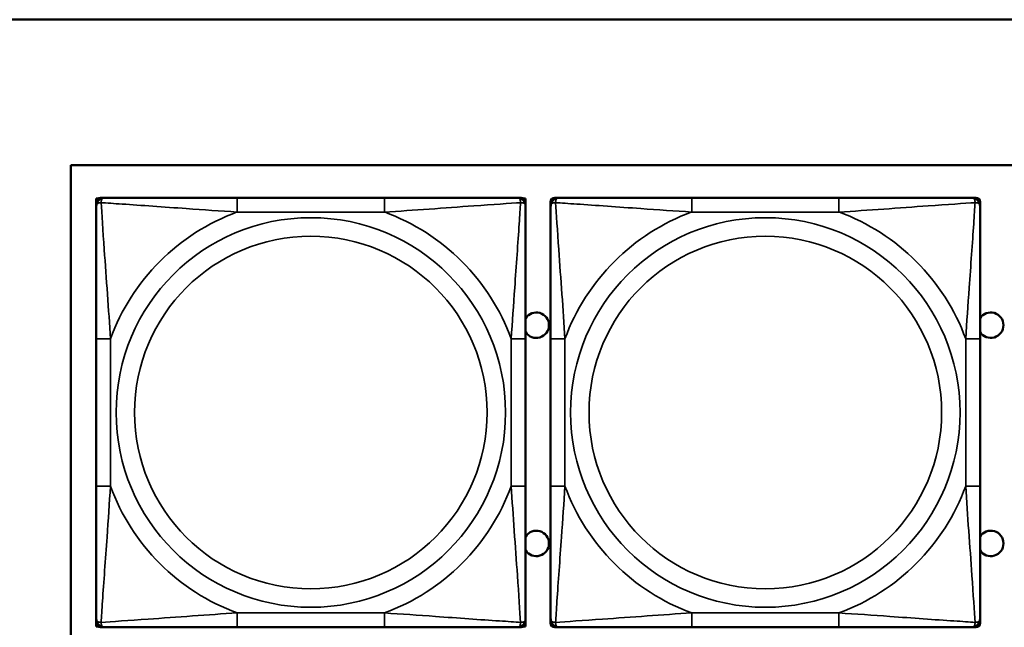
# Model space of a CAD drawing. Header units: inches. Extents: x 3.2 to 29.7, y 5.5 to 19.1.
# Tile 18 of 39: x 15.9 to 17.3, y 8 to 8.8. Entities that reach past the tile are written whole.
import ezdxf

# ---------------------------------------------------------------- set-up
doc = ezdxf.new("R2010")
doc.units = ezdxf.units.IN
doc.header["$MEASUREMENT"] = 0
doc.layers.add('Visible (ANSI)', color=7, linetype='Continuous', lineweight=50)
doc.layers.add('Visible Narrow (ANSI)', color=7, linetype='Continuous', lineweight=35)

msp = doc.modelspace()

# ---------------------------------------------------------------- linework, layer by layer
at = {"layer": 'Visible (ANSI)'}
for p, q in [((9.0372, 8.794), (28.0372, 8.794)), ((16.0072, 8.594), (21.0422, 8.594)), ((16.0072, 7.294), (16.0072, 8.594)), ((16.0422, 8.548), (16.0442, 8.548)), ((16.0422, 8.5451), (16.0422, 8.548)), ((16.0478, 8.5492), (16.0538, 8.5492)), ((16.4384, 8.5492), (16.2361, 8.5492)), ((16.6207, 8.5492), (16.6266, 8.5492)), ((16.6303, 8.548), (16.6326, 8.548)), ((16.6326, 8.548), (16.6326, 8.3216)), ((16.6728, 8.5492), (16.6788, 8.5492)), ((17.0634, 8.5492), (16.8611, 8.5492)), ((17.2457, 8.5492), (17.2516, 8.5492)), ((16.0419, 8.5374), (16.0419, 8.5433)), ((16.6325, 8.5433), (16.6325, 8.5374)), ((16.6669, 8.5374), (16.6669, 8.5433)), ((17.2575, 8.5433), (17.2575, 8.5374)), ((16.0419, 8.3551), (16.0419, 8.1528)), ((16.6325, 8.1528), (16.6325, 8.3551)), ((16.6669, 8.3551), (16.6669, 8.1528)), ((17.2575, 8.1528), (17.2575, 8.3551)), ((16.6325, 8.3216), (16.6326, 8.3216)), ((16.6326, 8.3216), (16.6326, 8.1641)), ((16.6326, 8.1641), (16.6325, 8.1641)), ((16.6326, 8.1641), (16.6326, 7.9597)), ((16.0419, 7.9646), (16.0419, 7.9705)), ((16.0422, 7.9597), (16.0422, 7.9628)), ((16.6325, 7.9705), (16.6325, 7.9646)), ((16.6669, 7.9646), (16.6669, 7.9705)), ((17.2575, 7.9705), (17.2575, 7.9646)), ((16.0446, 7.9597), (16.0422, 7.9597)), ((16.0538, 7.9587), (16.0478, 7.9587)), ((16.2361, 7.9587), (16.4384, 7.9587)), ((16.6266, 7.9587), (16.6207, 7.9587)), ((16.6326, 7.9597), (16.6299, 7.9597)), ((16.6788, 7.9587), (16.6728, 7.9587)), ((16.8611, 7.9587), (17.0634, 7.9587)), ((17.2516, 7.9587), (17.2457, 7.9587))]:
    msp.add_line(p, q, dxfattribs=at)
for centre, radius, start, end in [((16.0478, 8.5433), 0.00591, 90, 180), ((16.0538, 8.5374), 0.0118, 90, 180), ((16.6207, 8.5374), 0.0118, 0, 90), ((16.6266, 8.5433), 0.00591, 0, 90), ((16.6728, 8.5433), 0.00591, 90, 180), ((16.6788, 8.5374), 0.0118, 90, 180), ((17.2457, 8.5374), 0.0118, 0, 90), ((17.2516, 8.5433), 0.00591, 0, 90), ((16.6472, 8.374), 0.0175, 213.5649, 146.4351), ((17.2722, 8.374), 0.0175, 212.7123, 147.2877), ((16.6472, 8.074), 0.0175, 213.5649, 146.4351), ((17.2722, 8.074), 0.0175, 212.7123, 147.2877), ((16.0538, 7.9705), 0.0118, 180, 270), ((16.0478, 7.9646), 0.00591, 180, 270), ((16.6207, 7.9705), 0.0118, 270, 0), ((16.6266, 7.9646), 0.00591, 270, 0), ((16.6788, 7.9705), 0.0118, 180, 270), ((16.6728, 7.9646), 0.00591, 180, 270), ((17.2457, 7.9705), 0.0118, 270, 0), ((17.2516, 7.9646), 0.00591, 270, 0)]:
    msp.add_arc(centre, radius, start, end, dxfattribs=at)
for points, knots in [([(16.2361, 8.5492), (16.2124, 8.5492), (16.1884, 8.5492), (16.1651, 8.5492), (16.1344, 8.5492), (16.1035, 8.5492), (16.0803, 8.5492), (16.0682, 8.5492), (16.0586, 8.5492), (16.0538, 8.5492)], [0.2569537, 0.2569537, 0.2569537, 0.2569537, 0.4371919, 0.4371919, 0.4371919, 0.6739428, 0.6739428, 0.6739428, 0.7963818, 0.7963818, 0.7963818, 0.7963818]), ([(16.6207, 8.5492), (16.6149, 8.5492), (16.6025, 8.5492), (16.5872, 8.5492), (16.5638, 8.5492), (16.5347, 8.5492), (16.5056, 8.5492), (16.4834, 8.5492), (16.4608, 8.5492), (16.4384, 8.5492)], [-0.7968224, -0.7968224, -0.7968224, -0.7968224, -0.6514613, -0.6514613, -0.6514613, -0.427691, -0.427691, -0.427691, -0.2569517, -0.2569517, -0.2569517, -0.2569517]), ([(16.8611, 8.5492), (16.8374, 8.5492), (16.8134, 8.5492), (16.7901, 8.5492), (16.7594, 8.5492), (16.7285, 8.5492), (16.7053, 8.5492), (16.6932, 8.5492), (16.6836, 8.5492), (16.6788, 8.5492)], [0.2569537, 0.2569537, 0.2569537, 0.2569537, 0.4371919, 0.4371919, 0.4371919, 0.6739428, 0.6739428, 0.6739428, 0.7963818, 0.7963818, 0.7963818, 0.7963818]), ([(17.2457, 8.5492), (17.2399, 8.5492), (17.2275, 8.5492), (17.2122, 8.5492), (17.1888, 8.5492), (17.1597, 8.5492), (17.1306, 8.5492), (17.1084, 8.5492), (17.0858, 8.5492), (17.0634, 8.5492)], [-0.7968224, -0.7968224, -0.7968224, -0.7968224, -0.6514613, -0.6514613, -0.6514613, -0.427691, -0.427691, -0.427691, -0.2569517, -0.2569517, -0.2569517, -0.2569517]), ([(16.0419, 8.5374), (16.0419, 8.5317), (16.0419, 8.5192), (16.0419, 8.504), (16.0419, 8.4805), (16.0419, 8.4514), (16.0419, 8.4223), (16.0419, 8.4002), (16.0419, 8.3775), (16.0419, 8.3551)], [-0.7968224, -0.7968224, -0.7968224, -0.7968224, -0.6514613, -0.6514613, -0.6514613, -0.427691, -0.427691, -0.427691, -0.2569517, -0.2569517, -0.2569517, -0.2569517]), ([(16.6325, 8.3551), (16.6325, 8.3788), (16.6325, 8.4028), (16.6325, 8.4261), (16.6325, 8.4568), (16.6325, 8.4877), (16.6325, 8.5109), (16.6325, 8.5229), (16.6325, 8.5326), (16.6325, 8.5374)], [0.2569537, 0.2569537, 0.2569537, 0.2569537, 0.4371919, 0.4371919, 0.4371919, 0.6739428, 0.6739428, 0.6739428, 0.7963818, 0.7963818, 0.7963818, 0.7963818]), ([(16.6669, 8.5374), (16.6669, 8.5317), (16.6669, 8.5192), (16.6669, 8.504), (16.6669, 8.4805), (16.6669, 8.4514), (16.6669, 8.4223), (16.6669, 8.4002), (16.6669, 8.3775), (16.6669, 8.3551)], [-0.7968224, -0.7968224, -0.7968224, -0.7968224, -0.6514613, -0.6514613, -0.6514613, -0.427691, -0.427691, -0.427691, -0.2569517, -0.2569517, -0.2569517, -0.2569517]), ([(17.2575, 8.3551), (17.2575, 8.3788), (17.2575, 8.4028), (17.2575, 8.4261), (17.2575, 8.4568), (17.2575, 8.4877), (17.2575, 8.5109), (17.2575, 8.5229), (17.2575, 8.5326), (17.2575, 8.5374)], [0.2569537, 0.2569537, 0.2569537, 0.2569537, 0.4371919, 0.4371919, 0.4371919, 0.6739428, 0.6739428, 0.6739428, 0.7963818, 0.7963818, 0.7963818, 0.7963818]), ([(16.0419, 8.1528), (16.0419, 8.1291), (16.0419, 8.1052), (16.0419, 8.0818), (16.0419, 8.0511), (16.0419, 8.0202), (16.0419, 7.997), (16.0419, 7.985), (16.0419, 7.9753), (16.0419, 7.9705)], [0.2569537, 0.2569537, 0.2569537, 0.2569537, 0.4371919, 0.4371919, 0.4371919, 0.6739428, 0.6739428, 0.6739428, 0.7963818, 0.7963818, 0.7963818, 0.7963818]), ([(16.6325, 7.9705), (16.6325, 7.9762), (16.6325, 7.9887), (16.6325, 8.0039), (16.6325, 8.0274), (16.6325, 8.0565), (16.6325, 8.0856), (16.6325, 8.1077), (16.6325, 8.1304), (16.6325, 8.1528)], [-0.7968224, -0.7968224, -0.7968224, -0.7968224, -0.6514613, -0.6514613, -0.6514613, -0.427691, -0.427691, -0.427691, -0.2569517, -0.2569517, -0.2569517, -0.2569517]), ([(16.6669, 8.1528), (16.6669, 8.1291), (16.6669, 8.1052), (16.6669, 8.0818), (16.6669, 8.0511), (16.6669, 8.0202), (16.6669, 7.997), (16.6669, 7.985), (16.6669, 7.9753), (16.6669, 7.9705)], [0.2569537, 0.2569537, 0.2569537, 0.2569537, 0.4371919, 0.4371919, 0.4371919, 0.6739428, 0.6739428, 0.6739428, 0.7963818, 0.7963818, 0.7963818, 0.7963818]), ([(17.2575, 7.9705), (17.2575, 7.9762), (17.2575, 7.9887), (17.2575, 8.0039), (17.2575, 8.0274), (17.2575, 8.0565), (17.2575, 8.0856), (17.2575, 8.1077), (17.2575, 8.1304), (17.2575, 8.1528)], [-0.7968224, -0.7968224, -0.7968224, -0.7968224, -0.6514613, -0.6514613, -0.6514613, -0.427691, -0.427691, -0.427691, -0.2569517, -0.2569517, -0.2569517, -0.2569517]), ([(16.0538, 7.9587), (16.0595, 7.9587), (16.072, 7.9587), (16.0872, 7.9587), (16.1106, 7.9587), (16.1397, 7.9587), (16.1688, 7.9587), (16.191, 7.9587), (16.2137, 7.9587), (16.2361, 7.9587)], [-0.7968224, -0.7968224, -0.7968224, -0.7968224, -0.6514613, -0.6514613, -0.6514613, -0.427691, -0.427691, -0.427691, -0.2569517, -0.2569517, -0.2569517, -0.2569517]), ([(16.4384, 7.9587), (16.462, 7.9587), (16.486, 7.9587), (16.5094, 7.9587), (16.5401, 7.9587), (16.5709, 7.9587), (16.5942, 7.9587), (16.6062, 7.9587), (16.6158, 7.9587), (16.6207, 7.9587)], [0.2569537, 0.2569537, 0.2569537, 0.2569537, 0.4371919, 0.4371919, 0.4371919, 0.6739428, 0.6739428, 0.6739428, 0.7963818, 0.7963818, 0.7963818, 0.7963818]), ([(16.6788, 7.9587), (16.6845, 7.9587), (16.697, 7.9587), (16.7122, 7.9587), (16.7356, 7.9587), (16.7647, 7.9587), (16.7938, 7.9587), (16.816, 7.9587), (16.8387, 7.9587), (16.8611, 7.9587)], [-0.7968224, -0.7968224, -0.7968224, -0.7968224, -0.6514613, -0.6514613, -0.6514613, -0.427691, -0.427691, -0.427691, -0.2569517, -0.2569517, -0.2569517, -0.2569517]), ([(17.0634, 7.9587), (17.087, 7.9587), (17.111, 7.9587), (17.1344, 7.9587), (17.1651, 7.9587), (17.1959, 7.9587), (17.2192, 7.9587), (17.2312, 7.9587), (17.2408, 7.9587), (17.2457, 7.9587)], [0.2569537, 0.2569537, 0.2569537, 0.2569537, 0.4371919, 0.4371919, 0.4371919, 0.6739428, 0.6739428, 0.6739428, 0.7963818, 0.7963818, 0.7963818, 0.7963818])]:
    msp.add_open_spline(points, degree=3, knots=knots, dxfattribs=at)
at = {"layer": 'Visible Narrow (ANSI)'}
for p, q in [((16.2361, 8.5492), (16.2361, 8.5295)), ((16.4384, 8.5492), (16.4384, 8.5295)), ((16.8611, 8.5492), (16.8611, 8.5295)), ((17.0634, 8.5492), (17.0634, 8.5295)), ((16.2361, 8.5295), (16.4384, 8.5295)), ((16.8611, 8.5295), (17.0634, 8.5295)), ((16.0419, 8.3551), (16.0616, 8.3551)), ((16.0616, 8.1528), (16.0616, 8.3551)), ((16.6128, 8.3551), (16.6128, 8.1528)), ((16.6325, 8.3551), (16.6128, 8.3551)), ((16.6669, 8.3551), (16.6866, 8.3551)), ((16.6866, 8.1528), (16.6866, 8.3551)), ((17.2378, 8.3551), (17.2378, 8.1528)), ((17.2575, 8.3551), (17.2378, 8.3551)), ((16.0419, 8.1528), (16.0616, 8.1528)), ((16.6325, 8.1528), (16.6128, 8.1528)), ((16.6669, 8.1528), (16.6866, 8.1528)), ((17.2575, 8.1528), (17.2378, 8.1528)), ((16.4384, 7.9784), (16.2361, 7.9784)), ((16.2361, 7.9587), (16.2361, 7.9784)), ((16.4384, 7.9587), (16.4384, 7.9784)), ((17.0634, 7.9784), (16.8611, 7.9784)), ((16.8611, 7.9587), (16.8611, 7.9784)), ((17.0634, 7.9587), (17.0634, 7.9784))]:
    msp.add_line(p, q, dxfattribs=at)
for centre, radius in [((16.3372, 8.254), 0.2678), ((16.9622, 8.254), 0.2678), ((16.3372, 8.254), 0.2424), ((16.9622, 8.254), 0.2424)]:
    msp.add_circle(centre, radius, dxfattribs=at)
for centre, start, end in [((16.3372, 8.254), 110.1547, 159.8453), ((16.3372, 8.254), 20.1547, 69.8453), ((16.9622, 8.254), 110.1547, 159.8453), ((16.9622, 8.254), 20.1547, 69.8453), ((16.3372, 8.254), 200.1547, 249.8453), ((16.3372, 8.254), 290.1547, 339.8453), ((16.9622, 8.254), 200.1547, 249.8453), ((16.9622, 8.254), 290.1547, 339.8453)]:
    msp.add_arc(centre, 0.2936, start, end, dxfattribs=at)
for points, knots in [([(16.0488, 8.5424), (16.0488, 8.5432), (16.0488, 8.544), (16.0491, 8.5454), (16.0493, 8.5461), (16.0497, 8.547), (16.0499, 8.5473), (16.0502, 8.5477), (16.0503, 8.5479), (16.0507, 8.5482), (16.0509, 8.5483), (16.0514, 8.5487), (16.0518, 8.5489), (16.0527, 8.5492), (16.0532, 8.5492), (16.0538, 8.5492)], [-0.00023197, -0.00023197, -0.00023197, -0.00023197, 0.00913095, 0.00913095, 0.01983142, 0.01983142, 0.02651922, 0.02651922, 0.02986312, 0.02986312, 0.03521335, 0.03521335, 0.04377373, 0.04377373, 0.0532704, 0.0532704, 0.0532704, 0.0532704]), ([(16.6207, 8.5492), (16.6212, 8.5492), (16.6217, 8.5492), (16.6226, 8.5489), (16.623, 8.5487), (16.6236, 8.5483), (16.6238, 8.5482), (16.6241, 8.5479), (16.6242, 8.5477), (16.6245, 8.5473), (16.6247, 8.547), (16.6252, 8.5461), (16.6254, 8.5454), (16.6256, 8.544), (16.6257, 8.5432), (16.6256, 8.5424)], [-0.0532704, -0.0532704, -0.0532704, -0.0532704, -0.04377373, -0.04377373, -0.03521335, -0.03521335, -0.02986312, -0.02986312, -0.02651922, -0.02651922, -0.01983142, -0.01983142, -0.00913095, -0.00913095, 0.00023197, 0.00023197, 0.00023197, 0.00023197]), ([(16.6738, 8.5424), (16.6738, 8.5432), (16.6738, 8.544), (16.6741, 8.5454), (16.6743, 8.5461), (16.6747, 8.547), (16.6749, 8.5473), (16.6752, 8.5477), (16.6753, 8.5479), (16.6757, 8.5482), (16.6759, 8.5483), (16.6764, 8.5487), (16.6768, 8.5489), (16.6777, 8.5492), (16.6782, 8.5492), (16.6788, 8.5492)], [-0.00023197, -0.00023197, -0.00023197, -0.00023197, 0.00913095, 0.00913095, 0.01983142, 0.01983142, 0.02651922, 0.02651922, 0.02986312, 0.02986312, 0.03521335, 0.03521335, 0.04377373, 0.04377373, 0.0532704, 0.0532704, 0.0532704, 0.0532704]), ([(17.2457, 8.5492), (17.2462, 8.5492), (17.2467, 8.5492), (17.2476, 8.5489), (17.248, 8.5487), (17.2486, 8.5483), (17.2488, 8.5482), (17.2491, 8.5479), (17.2492, 8.5477), (17.2495, 8.5473), (17.2497, 8.547), (17.2502, 8.5461), (17.2504, 8.5454), (17.2506, 8.544), (17.2507, 8.5432), (17.2506, 8.5424)], [-0.0532704, -0.0532704, -0.0532704, -0.0532704, -0.04377373, -0.04377373, -0.03521335, -0.03521335, -0.02986312, -0.02986312, -0.02651922, -0.02651922, -0.01983142, -0.01983142, -0.00913095, -0.00913095, 0.00023197, 0.00023197, 0.00023197, 0.00023197]), ([(16.0419, 8.5374), (16.0419, 8.538), (16.042, 8.5385), (16.0423, 8.5393), (16.0424, 8.5397), (16.0428, 8.5403), (16.043, 8.5405), (16.0433, 8.5408), (16.0434, 8.5409), (16.0439, 8.5413), (16.0442, 8.5415), (16.0451, 8.5419), (16.0458, 8.5421), (16.0472, 8.5423), (16.048, 8.5424), (16.0488, 8.5424)], [-0.0532704, -0.0532704, -0.0532704, -0.0532704, -0.04377373, -0.04377373, -0.03521335, -0.03521335, -0.02986312, -0.02986312, -0.02651922, -0.02651922, -0.01983142, -0.01983142, -0.00913095, -0.00913095, 0.00023197, 0.00023197, 0.00023197, 0.00023197]), ([(16.0616, 8.3551), (16.0592, 8.3956), (16.0559, 8.4379), (16.0513, 8.5036), (16.0497, 8.528), (16.0488, 8.5424)], [0.2569517, 0.2569517, 0.2569517, 0.2569517, 0.5559983, 0.5559983, 0.7482818, 0.7482818, 0.7482818, 0.7482818]), ([(16.0488, 8.5424), (16.0564, 8.5419), (16.0665, 8.5412), (16.1035, 8.5388), (16.1352, 8.5365), (16.1895, 8.5326), (16.2127, 8.531), (16.2361, 8.5295)], [-0.7478145, -0.7478145, -0.7478145, -0.7478145, -0.6493253, -0.6493253, -0.427691, -0.427691, -0.2569537, -0.2569537, -0.2569537, -0.2569537]), ([(16.4384, 8.5295), (16.4788, 8.5319), (16.5212, 8.5352), (16.5869, 8.5398), (16.6113, 8.5415), (16.6256, 8.5424)], [0.2569517, 0.2569517, 0.2569517, 0.2569517, 0.5559983, 0.5559983, 0.7482818, 0.7482818, 0.7482818, 0.7482818]), ([(16.6256, 8.5424), (16.6252, 8.5347), (16.6245, 8.5247), (16.622, 8.4877), (16.6197, 8.456), (16.6159, 8.4017), (16.6142, 8.3785), (16.6128, 8.3551)], [-0.7478145, -0.7478145, -0.7478145, -0.7478145, -0.6493253, -0.6493253, -0.427691, -0.427691, -0.2569537, -0.2569537, -0.2569537, -0.2569537]), ([(16.6256, 8.5424), (16.6265, 8.5424), (16.6272, 8.5423), (16.6287, 8.5421), (16.6293, 8.5419), (16.6303, 8.5415), (16.6306, 8.5413), (16.631, 8.5409), (16.6311, 8.5408), (16.6314, 8.5405), (16.6316, 8.5403), (16.632, 8.5397), (16.6322, 8.5393), (16.6324, 8.5385), (16.6325, 8.538), (16.6325, 8.5374)], [-0.00023197, -0.00023197, -0.00023197, -0.00023197, 0.00913095, 0.00913095, 0.01983142, 0.01983142, 0.02651922, 0.02651922, 0.02986312, 0.02986312, 0.03521335, 0.03521335, 0.04377373, 0.04377373, 0.0532704, 0.0532704, 0.0532704, 0.0532704]), ([(16.6669, 8.5374), (16.6669, 8.538), (16.667, 8.5385), (16.6673, 8.5393), (16.6674, 8.5397), (16.6678, 8.5403), (16.668, 8.5405), (16.6683, 8.5408), (16.6684, 8.5409), (16.6689, 8.5413), (16.6692, 8.5415), (16.6701, 8.5419), (16.6708, 8.5421), (16.6722, 8.5423), (16.673, 8.5424), (16.6738, 8.5424)], [-0.0532704, -0.0532704, -0.0532704, -0.0532704, -0.04377373, -0.04377373, -0.03521335, -0.03521335, -0.02986312, -0.02986312, -0.02651922, -0.02651922, -0.01983142, -0.01983142, -0.00913095, -0.00913095, 0.00023197, 0.00023197, 0.00023197, 0.00023197]), ([(16.6866, 8.3551), (16.6842, 8.3956), (16.6809, 8.4379), (16.6763, 8.5036), (16.6747, 8.528), (16.6738, 8.5424)], [0.2569517, 0.2569517, 0.2569517, 0.2569517, 0.5559983, 0.5559983, 0.7482818, 0.7482818, 0.7482818, 0.7482818]), ([(16.6738, 8.5424), (16.6814, 8.5419), (16.6915, 8.5412), (16.7285, 8.5388), (16.7602, 8.5365), (16.8145, 8.5326), (16.8377, 8.531), (16.8611, 8.5295)], [-0.7478145, -0.7478145, -0.7478145, -0.7478145, -0.6493253, -0.6493253, -0.427691, -0.427691, -0.2569537, -0.2569537, -0.2569537, -0.2569537]), ([(17.0634, 8.5295), (17.1038, 8.5319), (17.1462, 8.5352), (17.2119, 8.5398), (17.2363, 8.5415), (17.2506, 8.5424)], [0.2569517, 0.2569517, 0.2569517, 0.2569517, 0.5559983, 0.5559983, 0.7482818, 0.7482818, 0.7482818, 0.7482818]), ([(17.2506, 8.5424), (17.2502, 8.5347), (17.2495, 8.5247), (17.247, 8.4877), (17.2447, 8.456), (17.2409, 8.4017), (17.2392, 8.3785), (17.2378, 8.3551)], [-0.7478145, -0.7478145, -0.7478145, -0.7478145, -0.6493253, -0.6493253, -0.427691, -0.427691, -0.2569537, -0.2569537, -0.2569537, -0.2569537]), ([(17.2506, 8.5424), (17.2515, 8.5424), (17.2522, 8.5423), (17.2537, 8.5421), (17.2543, 8.5419), (17.2553, 8.5415), (17.2556, 8.5413), (17.256, 8.5409), (17.2561, 8.5408), (17.2564, 8.5405), (17.2566, 8.5403), (17.257, 8.5397), (17.2572, 8.5393), (17.2574, 8.5385), (17.2575, 8.538), (17.2575, 8.5374)], [-0.00023197, -0.00023197, -0.00023197, -0.00023197, 0.00913095, 0.00913095, 0.01983142, 0.01983142, 0.02651922, 0.02651922, 0.02986312, 0.02986312, 0.03521335, 0.03521335, 0.04377373, 0.04377373, 0.0532704, 0.0532704, 0.0532704, 0.0532704]), ([(16.0488, 7.9655), (16.0493, 7.9732), (16.0499, 7.9832), (16.0524, 8.0202), (16.0547, 8.052), (16.0586, 8.1062), (16.0602, 8.1294), (16.0616, 8.1528)], [-0.7478145, -0.7478145, -0.7478145, -0.7478145, -0.6493253, -0.6493253, -0.427691, -0.427691, -0.2569537, -0.2569537, -0.2569537, -0.2569537]), ([(16.6128, 8.1528), (16.6152, 8.1123), (16.6185, 8.07), (16.6231, 8.0043), (16.6247, 7.9799), (16.6256, 7.9655)], [0.2569517, 0.2569517, 0.2569517, 0.2569517, 0.5559983, 0.5559983, 0.7482818, 0.7482818, 0.7482818, 0.7482818]), ([(16.6738, 7.9655), (16.6743, 7.9732), (16.6749, 7.9832), (16.6774, 8.0202), (16.6797, 8.052), (16.6836, 8.1062), (16.6852, 8.1294), (16.6866, 8.1528)], [-0.7478145, -0.7478145, -0.7478145, -0.7478145, -0.6493253, -0.6493253, -0.427691, -0.427691, -0.2569537, -0.2569537, -0.2569537, -0.2569537]), ([(17.2378, 8.1528), (17.2402, 8.1123), (17.2435, 8.07), (17.2481, 8.0043), (17.2497, 7.9799), (17.2506, 7.9655)], [0.2569517, 0.2569517, 0.2569517, 0.2569517, 0.5559983, 0.5559983, 0.7482818, 0.7482818, 0.7482818, 0.7482818]), ([(16.2361, 7.9784), (16.1956, 7.976), (16.1532, 7.9727), (16.0876, 7.9681), (16.0631, 7.9664), (16.0488, 7.9655)], [0.2569517, 0.2569517, 0.2569517, 0.2569517, 0.5559983, 0.5559983, 0.7482818, 0.7482818, 0.7482818, 0.7482818]), ([(16.6256, 7.9655), (16.618, 7.966), (16.608, 7.9667), (16.5709, 7.9691), (16.5392, 7.9714), (16.485, 7.9753), (16.4617, 7.977), (16.4384, 7.9784)], [-0.7478145, -0.7478145, -0.7478145, -0.7478145, -0.6493253, -0.6493253, -0.427691, -0.427691, -0.2569537, -0.2569537, -0.2569537, -0.2569537]), ([(16.8611, 7.9784), (16.8206, 7.976), (16.7782, 7.9727), (16.7126, 7.9681), (16.6881, 7.9664), (16.6738, 7.9655)], [0.2569517, 0.2569517, 0.2569517, 0.2569517, 0.5559983, 0.5559983, 0.7482818, 0.7482818, 0.7482818, 0.7482818]), ([(17.2506, 7.9655), (17.243, 7.966), (17.233, 7.9667), (17.1959, 7.9691), (17.1642, 7.9714), (17.11, 7.9753), (17.0867, 7.977), (17.0634, 7.9784)], [-0.7478145, -0.7478145, -0.7478145, -0.7478145, -0.6493253, -0.6493253, -0.427691, -0.427691, -0.2569537, -0.2569537, -0.2569537, -0.2569537]), ([(16.0488, 7.9655), (16.048, 7.9655), (16.0472, 7.9656), (16.0458, 7.9658), (16.0451, 7.966), (16.0442, 7.9664), (16.0439, 7.9666), (16.0434, 7.967), (16.0433, 7.9671), (16.043, 7.9674), (16.0428, 7.9676), (16.0424, 7.9682), (16.0423, 7.9686), (16.042, 7.9695), (16.0419, 7.97), (16.0419, 7.9705)], [-0.00023197, -0.00023197, -0.00023197, -0.00023197, 0.00913095, 0.00913095, 0.01983142, 0.01983142, 0.02651922, 0.02651922, 0.02986312, 0.02986312, 0.03521335, 0.03521335, 0.04377373, 0.04377373, 0.0532704, 0.0532704, 0.0532704, 0.0532704]), ([(16.0538, 7.9587), (16.0532, 7.9587), (16.0527, 7.9587), (16.0518, 7.959), (16.0514, 7.9592), (16.0509, 7.9596), (16.0507, 7.9597), (16.0503, 7.96), (16.0502, 7.9602), (16.0499, 7.9606), (16.0497, 7.9609), (16.0493, 7.9618), (16.0491, 7.9625), (16.0488, 7.9639), (16.0488, 7.9647), (16.0488, 7.9655)], [-0.0532704, -0.0532704, -0.0532704, -0.0532704, -0.04377373, -0.04377373, -0.03521335, -0.03521335, -0.02986312, -0.02986312, -0.02651922, -0.02651922, -0.01983142, -0.01983142, -0.00913095, -0.00913095, 0.00023197, 0.00023197, 0.00023197, 0.00023197]), ([(16.6256, 7.9655), (16.6257, 7.9647), (16.6256, 7.9639), (16.6254, 7.9625), (16.6252, 7.9618), (16.6247, 7.9609), (16.6245, 7.9606), (16.6242, 7.9602), (16.6241, 7.96), (16.6238, 7.9597), (16.6236, 7.9596), (16.623, 7.9592), (16.6226, 7.959), (16.6217, 7.9587), (16.6212, 7.9587), (16.6207, 7.9587)], [-0.00023197, -0.00023197, -0.00023197, -0.00023197, 0.00913095, 0.00913095, 0.01983142, 0.01983142, 0.02651922, 0.02651922, 0.02986312, 0.02986312, 0.03521335, 0.03521335, 0.04377373, 0.04377373, 0.0532704, 0.0532704, 0.0532704, 0.0532704]), ([(16.6325, 7.9705), (16.6325, 7.97), (16.6324, 7.9695), (16.6322, 7.9686), (16.632, 7.9682), (16.6316, 7.9676), (16.6314, 7.9674), (16.6311, 7.9671), (16.631, 7.967), (16.6306, 7.9666), (16.6303, 7.9664), (16.6293, 7.966), (16.6287, 7.9658), (16.6272, 7.9656), (16.6265, 7.9655), (16.6256, 7.9655)], [-0.0532704, -0.0532704, -0.0532704, -0.0532704, -0.04377373, -0.04377373, -0.03521335, -0.03521335, -0.02986312, -0.02986312, -0.02651922, -0.02651922, -0.01983142, -0.01983142, -0.00913095, -0.00913095, 0.00023197, 0.00023197, 0.00023197, 0.00023197]), ([(16.6738, 7.9655), (16.673, 7.9655), (16.6722, 7.9656), (16.6708, 7.9658), (16.6701, 7.966), (16.6692, 7.9664), (16.6689, 7.9666), (16.6684, 7.967), (16.6683, 7.9671), (16.668, 7.9674), (16.6678, 7.9676), (16.6674, 7.9682), (16.6673, 7.9686), (16.667, 7.9695), (16.6669, 7.97), (16.6669, 7.9705)], [-0.00023197, -0.00023197, -0.00023197, -0.00023197, 0.00913095, 0.00913095, 0.01983142, 0.01983142, 0.02651922, 0.02651922, 0.02986312, 0.02986312, 0.03521335, 0.03521335, 0.04377373, 0.04377373, 0.0532704, 0.0532704, 0.0532704, 0.0532704]), ([(16.6788, 7.9587), (16.6782, 7.9587), (16.6777, 7.9587), (16.6768, 7.959), (16.6764, 7.9592), (16.6759, 7.9596), (16.6757, 7.9597), (16.6753, 7.96), (16.6752, 7.9602), (16.6749, 7.9606), (16.6747, 7.9609), (16.6743, 7.9618), (16.6741, 7.9625), (16.6738, 7.9639), (16.6738, 7.9647), (16.6738, 7.9655)], [-0.0532704, -0.0532704, -0.0532704, -0.0532704, -0.04377373, -0.04377373, -0.03521335, -0.03521335, -0.02986312, -0.02986312, -0.02651922, -0.02651922, -0.01983142, -0.01983142, -0.00913095, -0.00913095, 0.00023197, 0.00023197, 0.00023197, 0.00023197]), ([(17.2506, 7.9655), (17.2507, 7.9647), (17.2506, 7.9639), (17.2504, 7.9625), (17.2502, 7.9618), (17.2497, 7.9609), (17.2495, 7.9606), (17.2492, 7.9602), (17.2491, 7.96), (17.2488, 7.9597), (17.2486, 7.9596), (17.248, 7.9592), (17.2476, 7.959), (17.2467, 7.9587), (17.2462, 7.9587), (17.2457, 7.9587)], [-0.00023197, -0.00023197, -0.00023197, -0.00023197, 0.00913095, 0.00913095, 0.01983142, 0.01983142, 0.02651922, 0.02651922, 0.02986312, 0.02986312, 0.03521335, 0.03521335, 0.04377373, 0.04377373, 0.0532704, 0.0532704, 0.0532704, 0.0532704]), ([(17.2575, 7.9705), (17.2575, 7.97), (17.2574, 7.9695), (17.2572, 7.9686), (17.257, 7.9682), (17.2566, 7.9676), (17.2564, 7.9674), (17.2561, 7.9671), (17.256, 7.967), (17.2556, 7.9666), (17.2553, 7.9664), (17.2543, 7.966), (17.2537, 7.9658), (17.2522, 7.9656), (17.2515, 7.9655), (17.2506, 7.9655)], [-0.0532704, -0.0532704, -0.0532704, -0.0532704, -0.04377373, -0.04377373, -0.03521335, -0.03521335, -0.02986312, -0.02986312, -0.02651922, -0.02651922, -0.01983142, -0.01983142, -0.00913095, -0.00913095, 0.00023197, 0.00023197, 0.00023197, 0.00023197])]:
    msp.add_open_spline(points, degree=3, knots=knots, dxfattribs=at)

doc.saveas('drawing.dxf')
